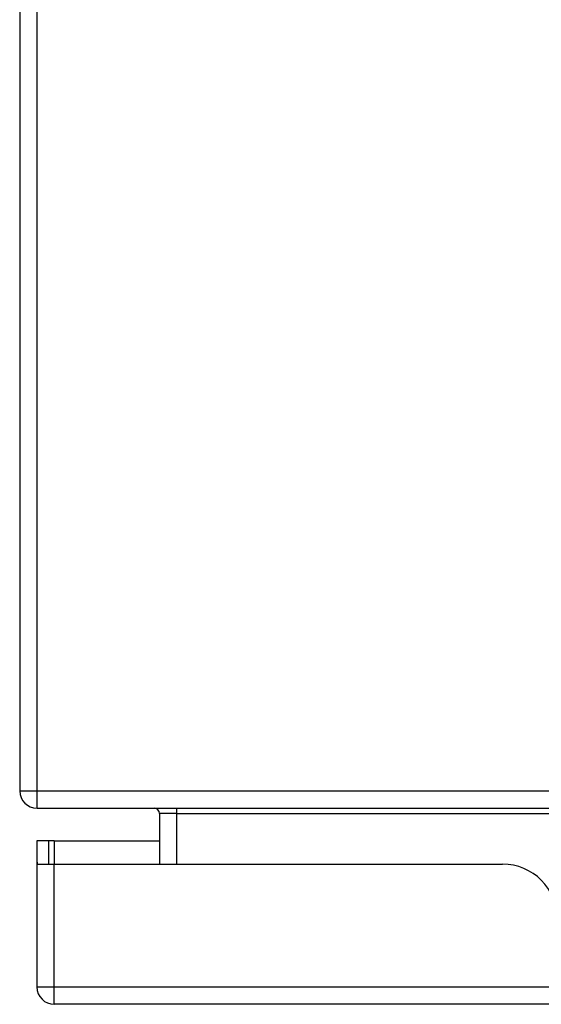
# Model space of a CAD drawing. Header units: inches. Extents: x 27 to 746, y 82 to 339.
# Tile 1 of 193: x 27.16 to 30.13, y 81.86 to 87.48. Entities that reach past the tile are written whole.
import ezdxf

# ---------------------------------------------------------------- set-up
doc = ezdxf.new("R2010")
doc.units = ezdxf.units.IN
doc.header["$MEASUREMENT"] = 0
doc.layers.add('Visible Edges(ANSI)', color=7, linetype='Continuous', lineweight=25)
doc.layers.add('Visible Tangent Edges(ANSI)', color=7, linetype='Continuous', lineweight=25)

msp = doc.modelspace()

# ---------------------------------------------------------------- linework, layer by layer
at = {"layer": 'Visible Edges(ANSI)'}
for p, q in [((27.1563, 92.8829), (27.1563, 83.0809)), ((27.2553, 82.9819), (99.0573, 82.9819)), ((27.9545, 82.9509), (27.9545, 82.6624)), ((27.3228, 82.7964), (27.2548, 82.7964)), ((27.2548, 82.7964), (27.2548, 82.6794)), ((27.3538, 82.7964), (27.3228, 82.7964)), ((27.3228, 82.6624), (27.3228, 82.7964)), ((27.3538, 82.7964), (27.9545, 82.7964)), ((27.2548, 82.6794), (27.2548, 81.9614)), ((27.2563, 82.6624), (27.3538, 82.6624)), ((27.3538, 82.6624), (29.9118, 82.6624)), ((98.9588, 81.8624), (27.3538, 81.8624))]:
    msp.add_line(p, q, dxfattribs=at)
for centre, radius, start, end in [((27.2553, 83.0809), 0.099, 180, 270), ((27.9235, 82.9509), 0.031, 0, 90), ((27.3538, 82.6794), 0.099, 180, 189.8877), ((29.9118, 82.3504), 0.312, 0, 90), ((27.3538, 81.9614), 0.099, 180, 270)]:
    msp.add_arc(centre, radius, start, end, dxfattribs=at)
at = {"layer": 'Visible Tangent Edges(ANSI)'}
for p, q in [((27.2553, 83.0809), (27.2553, 92.8829)), ((27.1563, 83.0809), (27.2553, 83.0809)), ((27.2553, 82.9819), (27.2553, 83.0809)), ((27.2553, 83.0809), (98.2902, 83.0809)), ((28.0535, 82.9509), (28.0535, 82.9819)), ((28.0535, 82.9509), (27.9545, 82.9509)), ((28.0535, 82.6624), (28.0535, 82.9509)), ((28.0535, 82.9509), (30.725, 82.9509)), ((27.3538, 82.7964), (27.3538, 82.6624)), ((27.3538, 81.9614), (27.3538, 82.6624)), ((27.2548, 81.9614), (27.3538, 81.9614)), ((27.3538, 81.8624), (27.3538, 81.9614)), ((27.3538, 81.9614), (98.9588, 81.9614))]:
    msp.add_line(p, q, dxfattribs=at)

doc.saveas('drawing.dxf')
